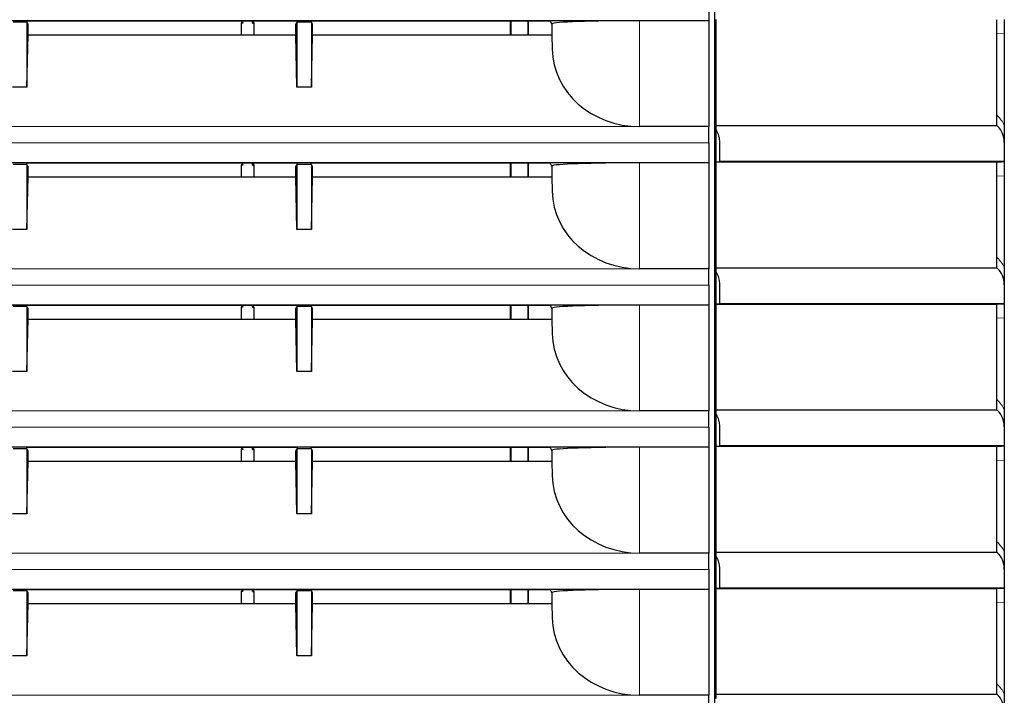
# Model space of a CAD drawing. Header units: millimetres. Extents: x 0 to 1118, y 0 to 864.
# Tile 96 of 117: x 944 to 971, y 465 to 484. Entities that reach past the tile are written whole.
import ezdxf

# ---------------------------------------------------------------- set-up
doc = ezdxf.new("R2010")
doc.units = ezdxf.units.MM

msp = doc.modelspace()

# ---------------------------------------------------------------- linework, layer by layer
at = {"color": 7, "linetype": 'Continuous', "lineweight": 25}
for p, q in [((963.2587, 493.9089), (963.2587, 435.0395)), ((963.1074, 484.0395), (963.1074, 483.4993)), ((924.8644, 483.4993), (963.1074, 483.4993)), ((944.3853, 483.4504), (944.0295, 483.4504)), ((944.402, 483.4837), (944.3853, 483.4504)), ((944.4074, 483.4504), (944.3853, 483.4504)), ((951.8128, 483.4837), (944.402, 483.4837)), ((944.4074, 483.4504), (944.4074, 481.6672)), ((944.4353, 483.3945), (944.4074, 483.4504)), ((944.4353, 483.1079), (944.4353, 483.3945)), ((950.3051, 483.4738), (950.2828, 483.4292)), ((950.2828, 483.4292), (950.2828, 483.1079)), ((950.3274, 483.4292), (950.2828, 483.4292)), ((950.3002, 483.4837), (950.3051, 483.4738)), ((950.3051, 483.4738), (950.3274, 483.4292)), ((950.3274, 483.4292), (950.3274, 483.4837)), ((950.5874, 483.4292), (950.5874, 483.4837)), ((950.6097, 483.4738), (950.5874, 483.4292)), ((950.5874, 483.4292), (950.632, 483.4292)), ((950.6146, 483.4837), (950.6097, 483.4738)), ((950.6097, 483.4738), (950.632, 483.4292)), ((950.632, 483.4292), (950.632, 483.1079)), ((951.7795, 483.3945), (951.8074, 483.4504)), ((951.7795, 483.1079), (951.7795, 483.3945)), ((951.8074, 483.4504), (951.8074, 481.6672)), ((951.8295, 483.4504), (951.8074, 483.4504)), ((951.8128, 483.4837), (951.8295, 483.4504)), ((952.1853, 483.4504), (951.8295, 483.4504)), ((952.202, 483.4837), (952.1853, 483.4504)), ((952.2074, 483.4504), (952.1853, 483.4504)), ((958.7555, 483.4837), (952.202, 483.4837)), ((952.2074, 483.4504), (952.2074, 481.6672)), ((952.2353, 483.3945), (952.2074, 483.4504)), ((952.2353, 483.1079), (952.2353, 483.3945)), ((957.6616, 483.4837), (957.6616, 483.1079)), ((957.6826, 483.1079), (957.6826, 483.4837)), ((958.1406, 483.4837), (958.1406, 483.2368)), ((958.7555, 483.4837), (958.8, 483.3945)), ((958.8, 483.3945), (958.8078, 483.4099)), ((958.8, 483.3945), (958.8, 483.1079)), ((963.1074, 483.4923), (961.2074, 483.4923)), ((963.1074, 483.4923), (963.1074, 483.4993)), ((963.1074, 483.4923), (963.1074, 480.5867)), ((963.3087, 483.5202), (963.3087, 483.5238)), ((963.3087, 480.6139), (963.3087, 483.5202)), ((971.0049, 480.6139), (971.0049, 483.5202)), ((971.2074, 483.5273), (971.2074, 483.1369)), ((944.4074, 481.6672), (944.4353, 483.1079)), ((944.4353, 483.1079), (951.7795, 483.1079)), ((951.8074, 481.6672), (951.7795, 483.1079)), ((952.2074, 481.6672), (952.2353, 483.1079)), ((952.2353, 483.1079), (958.8, 483.1079)), ((958.1406, 483.2368), (958.1406, 483.1079)), ((958.1406, 483.2368), (958.1431, 483.1079)), ((958.8, 483.1079), (958.8078, 482.71)), ((971.2074, 483.1369), (971.2074, 480.6317)), ((944.4074, 481.6672), (944.0074, 481.6672)), ((952.2074, 481.6672), (951.8074, 481.6672)), ((963.3087, 480.4945), (963.3087, 480.6139)), ((971.0227, 480.5967), (971.0049, 480.6139)), ((963.1074, 480.5867), (961.2074, 480.5867)), ((963.1074, 480.5854), (963.1074, 480.5867)), ((963.1074, 480.1395), (963.1074, 480.5854)), ((963.3087, 479.6238), (963.3087, 480.4945)), ((963.1074, 480.1395), (963.1074, 479.5993)), ((963.4068, 480.1675), (963.4044, 480.1675)), ((963.4068, 479.6273), (963.4068, 480.1675)), ((971.1883, 480.1675), (971.2074, 480.1675)), ((971.2074, 480.1675), (971.2074, 479.6273)), ((924.8644, 479.5993), (963.1074, 479.5993)), ((944.3853, 479.5504), (944.0295, 479.5504)), ((944.402, 479.5837), (944.3853, 479.5504)), ((944.4074, 479.5504), (944.3853, 479.5504)), ((951.8128, 479.5837), (944.402, 479.5837)), ((944.4074, 479.5504), (944.4074, 477.7672)), ((944.4353, 479.4945), (944.4074, 479.5504)), ((950.3051, 479.5738), (950.2828, 479.5292)), ((950.2828, 479.5292), (950.2828, 479.2079)), ((950.3274, 479.5292), (950.2828, 479.5292)), ((950.3002, 479.5837), (950.3051, 479.5738)), ((950.3051, 479.5738), (950.3274, 479.5292)), ((950.3274, 479.5292), (950.3274, 479.5837)), ((950.5874, 479.5292), (950.5874, 479.5837)), ((950.6097, 479.5738), (950.5874, 479.5292)), ((950.5874, 479.5292), (950.632, 479.5292)), ((950.6146, 479.5837), (950.6097, 479.5738)), ((950.6097, 479.5738), (950.632, 479.5292)), ((950.632, 479.5292), (950.632, 479.2079)), ((951.7795, 479.4945), (951.8074, 479.5504)), ((951.8074, 479.5504), (951.8074, 477.7672)), ((951.8295, 479.5504), (951.8074, 479.5504)), ((951.8128, 479.5837), (951.8295, 479.5504)), ((952.1853, 479.5504), (951.8295, 479.5504)), ((952.202, 479.5837), (952.1853, 479.5504)), ((952.2074, 479.5504), (952.1853, 479.5504)), ((958.7555, 479.5837), (952.202, 479.5837)), ((952.2074, 479.5504), (952.2074, 477.7672)), ((952.2353, 479.4945), (952.2074, 479.5504)), ((957.6616, 479.5837), (957.6616, 479.2079)), ((957.6826, 479.2079), (957.6826, 479.5837)), ((958.1406, 479.5837), (958.1406, 479.3368)), ((958.7555, 479.5837), (958.8, 479.4945)), ((963.1074, 479.5923), (961.2074, 479.5923)), ((963.1074, 479.5923), (963.1074, 479.5993)), ((963.1074, 479.5923), (963.1074, 476.6867)), ((963.3087, 479.6238), (963.4068, 479.6273)), ((963.3087, 479.6202), (963.3087, 479.6238)), ((963.3087, 476.7139), (963.3087, 479.6202)), ((971.0049, 476.7139), (971.0049, 479.6202)), ((971.1577, 479.6256), (971.2074, 479.6273)), ((971.2074, 479.6273), (971.2074, 479.2369)), ((944.4353, 479.2079), (944.4353, 479.4945)), ((951.7795, 479.2079), (951.7795, 479.4945)), ((952.2353, 479.2079), (952.2353, 479.4945)), ((958.1406, 479.3368), (958.1431, 479.2079)), ((958.1406, 479.3368), (958.1406, 479.2079)), ((958.8, 479.4945), (958.8078, 479.5099)), ((958.8, 479.4945), (958.8, 479.2079)), ((944.4074, 477.7672), (944.4353, 479.2079)), ((944.4353, 479.2079), (951.7795, 479.2079)), ((951.8074, 477.7672), (951.7795, 479.2079)), ((952.2074, 477.7672), (952.2353, 479.2079)), ((952.2353, 479.2079), (958.8, 479.2079)), ((958.8, 479.2079), (958.8078, 478.81)), ((971.2074, 479.2369), (971.2074, 476.7317)), ((944.4074, 477.7672), (944.0074, 477.7672)), ((952.2074, 477.7672), (951.8074, 477.7672)), ((963.1074, 476.6867), (961.2074, 476.6867)), ((963.1074, 476.6854), (963.1074, 476.6867)), ((963.1074, 476.2395), (963.1074, 476.6854)), ((963.3087, 476.5945), (963.3087, 476.7139)), ((963.3087, 475.7238), (963.3087, 476.5945)), ((971.0227, 476.6967), (971.0049, 476.7139)), ((963.1074, 476.2395), (963.1074, 475.6993)), ((963.4068, 476.2675), (963.4044, 476.2675)), ((963.4068, 475.7273), (963.4068, 476.2675)), ((971.1883, 476.2675), (971.2074, 476.2675)), ((971.2074, 476.2675), (971.2074, 475.7273)), ((924.8644, 475.6993), (963.1074, 475.6993)), ((944.3853, 475.6504), (944.0295, 475.6504)), ((944.402, 475.6837), (944.3853, 475.6504)), ((944.4074, 475.6504), (944.3853, 475.6504)), ((951.8128, 475.6837), (944.402, 475.6837)), ((944.4074, 475.6504), (944.4074, 473.8672)), ((944.4353, 475.5945), (944.4074, 475.6504)), ((944.4353, 475.3079), (944.4353, 475.5945)), ((950.3051, 475.6738), (950.2828, 475.6292)), ((950.3274, 475.6292), (950.2828, 475.6292)), ((950.2828, 475.6292), (950.2828, 475.3079)), ((950.3002, 475.6837), (950.3051, 475.6738)), ((950.3051, 475.6738), (950.3274, 475.6292)), ((950.3274, 475.6292), (950.3274, 475.6837)), ((950.5874, 475.6292), (950.5874, 475.6837)), ((950.6097, 475.6738), (950.5874, 475.6292)), ((950.5874, 475.6292), (950.632, 475.6292)), ((950.6146, 475.6837), (950.6097, 475.6738)), ((950.6097, 475.6738), (950.632, 475.6292)), ((950.632, 475.6292), (950.632, 475.3079)), ((951.7795, 475.5945), (951.8074, 475.6504)), ((951.7795, 475.3079), (951.7795, 475.5945)), ((951.8295, 475.6504), (951.8074, 475.6504)), ((951.8074, 475.6504), (951.8074, 473.8672)), ((951.8128, 475.6837), (951.8295, 475.6504)), ((952.1853, 475.6504), (951.8295, 475.6504)), ((952.202, 475.6837), (952.1853, 475.6504)), ((952.2074, 475.6504), (952.1853, 475.6504)), ((958.7555, 475.6837), (952.202, 475.6837)), ((952.2074, 475.6504), (952.2074, 473.8672)), ((952.2353, 475.5945), (952.2074, 475.6504)), ((952.2353, 475.3079), (952.2353, 475.5945)), ((957.6616, 475.6837), (957.6616, 475.3079)), ((957.6826, 475.3079), (957.6826, 475.6837)), ((958.1406, 475.6837), (958.1406, 475.4368)), ((958.7555, 475.6837), (958.8, 475.5945)), ((958.8, 475.5945), (958.8078, 475.6099)), ((958.8, 475.5945), (958.8, 475.3079)), ((963.1074, 475.6923), (961.2074, 475.6923)), ((963.1074, 475.6923), (963.1074, 475.6993)), ((963.1074, 475.6923), (963.1074, 472.7867)), ((963.3087, 475.7238), (963.4068, 475.7273)), ((963.3087, 475.7202), (963.3087, 475.7238)), ((963.3087, 472.8139), (963.3087, 475.7202)), ((971.0049, 472.8139), (971.0049, 475.7202)), ((971.1577, 475.7256), (971.2074, 475.7273)), ((971.2074, 475.7273), (971.2074, 475.3369)), ((944.4074, 473.8672), (944.4353, 475.3079)), ((944.4353, 475.3079), (951.7795, 475.3079)), ((951.8074, 473.8672), (951.7795, 475.3079)), ((952.2074, 473.8672), (952.2353, 475.3079)), ((952.2353, 475.3079), (958.8, 475.3079)), ((958.1406, 475.4368), (958.1431, 475.3079)), ((958.1406, 475.4368), (958.1406, 475.3079)), ((958.8, 475.3079), (958.8078, 474.91)), ((971.2074, 475.3369), (971.2074, 472.8317)), ((944.4074, 473.8672), (944.0074, 473.8672)), ((952.2074, 473.8672), (951.8074, 473.8672)), ((963.1074, 472.7867), (961.2074, 472.7867)), ((963.1074, 472.7854), (963.1074, 472.7867)), ((963.1074, 472.3395), (963.1074, 472.7854)), ((963.3087, 472.6945), (963.3087, 472.8139)), ((971.0227, 472.7967), (971.0049, 472.8139)), ((963.3087, 471.8238), (963.3087, 472.6945)), ((963.1074, 472.3395), (963.1074, 471.7993)), ((963.4068, 472.3675), (963.4044, 472.3675)), ((963.4068, 471.8273), (963.4068, 472.3675)), ((971.1883, 472.3675), (971.2074, 472.3675)), ((971.2074, 472.3675), (971.2074, 471.8273)), ((924.8644, 471.7993), (963.1074, 471.7993)), ((944.3853, 471.7504), (944.0295, 471.7504)), ((944.402, 471.7837), (944.3853, 471.7504)), ((944.4074, 471.7504), (944.3853, 471.7504)), ((951.8128, 471.7837), (944.402, 471.7837)), ((944.4074, 471.7504), (944.4074, 469.9672)), ((944.4353, 471.6945), (944.4074, 471.7504)), ((944.4353, 471.4079), (944.4353, 471.6945)), ((950.3051, 471.7738), (950.2828, 471.7292)), ((950.3274, 471.7292), (950.2828, 471.7292)), ((950.2828, 471.7292), (950.2828, 471.4079)), ((950.3002, 471.7837), (950.3051, 471.7738)), ((950.3051, 471.7738), (950.3274, 471.7292)), ((950.3274, 471.7292), (950.3274, 471.7837)), ((950.5874, 471.7292), (950.5874, 471.7837)), ((950.6097, 471.7738), (950.5874, 471.7292)), ((950.5874, 471.7292), (950.632, 471.7292)), ((950.6146, 471.7837), (950.6097, 471.7738)), ((950.6097, 471.7738), (950.632, 471.7292)), ((950.632, 471.7292), (950.632, 471.4079)), ((951.7795, 471.6945), (951.8074, 471.7504)), ((951.7795, 471.4079), (951.7795, 471.6945)), ((951.8074, 471.7504), (951.8074, 469.9672)), ((951.8295, 471.7504), (951.8074, 471.7504)), ((951.8128, 471.7837), (951.8295, 471.7504)), ((952.1853, 471.7504), (951.8295, 471.7504)), ((952.202, 471.7837), (952.1853, 471.7504)), ((952.2074, 471.7504), (952.1853, 471.7504)), ((958.7555, 471.7837), (952.202, 471.7837)), ((952.2074, 471.7504), (952.2074, 469.9672)), ((952.2353, 471.6945), (952.2074, 471.7504)), ((952.2353, 471.4079), (952.2353, 471.6945)), ((957.6616, 471.7837), (957.6616, 471.4079)), ((957.6826, 471.4079), (957.6826, 471.7837)), ((958.1406, 471.7837), (958.1406, 471.5368)), ((958.7555, 471.7837), (958.8, 471.6945)), ((958.8, 471.6945), (958.8078, 471.7099)), ((958.8, 471.6945), (958.8, 471.4079)), ((963.1074, 471.7923), (961.2074, 471.7923)), ((963.1074, 471.7923), (963.1074, 471.7993)), ((963.1074, 471.7923), (963.1074, 468.8867)), ((963.3087, 471.8238), (963.4068, 471.8273)), ((963.3087, 471.8202), (963.3087, 471.8238)), ((963.3087, 468.9139), (963.3087, 471.8202)), ((971.0049, 468.9139), (971.0049, 471.8202)), ((971.1577, 471.8256), (971.2074, 471.8273)), ((971.2074, 471.8273), (971.2074, 471.4369)), ((958.1406, 471.5368), (958.1406, 471.4079)), ((958.1406, 471.5368), (958.1431, 471.4079)), ((971.2074, 471.4369), (971.2074, 468.9317)), ((944.4074, 469.9672), (944.4353, 471.4079)), ((944.4353, 471.4079), (951.7795, 471.4079)), ((951.8074, 469.9672), (951.7795, 471.4079)), ((952.2074, 469.9672), (952.2353, 471.4079)), ((952.2353, 471.4079), (958.8, 471.4079)), ((958.8, 471.4079), (958.8078, 471.01)), ((944.4074, 469.9672), (944.0074, 469.9672)), ((952.2074, 469.9672), (951.8074, 469.9672)), ((963.1074, 468.8867), (961.2074, 468.8867)), ((963.1074, 468.8854), (963.1074, 468.8867)), ((963.1074, 468.4395), (963.1074, 468.8854)), ((963.3087, 468.7945), (963.3087, 468.9139)), ((963.3087, 467.9238), (963.3087, 468.7945)), ((971.0227, 468.8967), (971.0049, 468.9139)), ((963.4068, 468.4675), (963.4044, 468.4675)), ((963.4068, 467.9273), (963.4068, 468.4675)), ((971.1883, 468.4675), (971.2074, 468.4675)), ((971.2074, 468.4675), (971.2074, 467.9273)), ((963.1074, 468.4395), (963.1074, 467.8993)), ((963.3087, 467.9238), (963.4068, 467.9273)), ((963.3087, 467.9202), (963.3087, 467.9238)), ((963.3087, 465.0139), (963.3087, 467.9202)), ((971.0049, 465.0139), (971.0049, 467.9202)), ((971.1577, 467.9256), (971.2074, 467.9273)), ((971.2074, 467.9273), (971.2074, 467.5369)), ((924.8644, 467.8993), (963.1074, 467.8993)), ((944.3853, 467.8504), (944.0295, 467.8504)), ((944.402, 467.8837), (944.3853, 467.8504)), ((944.4074, 467.8504), (944.3853, 467.8504)), ((951.8128, 467.8837), (944.402, 467.8837)), ((944.4074, 467.8504), (944.4074, 466.0672)), ((944.4353, 467.7945), (944.4074, 467.8504)), ((944.4353, 467.5079), (944.4353, 467.7945)), ((950.3051, 467.8738), (950.2828, 467.8292)), ((950.2828, 467.8292), (950.2828, 467.5079)), ((950.3274, 467.8292), (950.2828, 467.8292)), ((950.3002, 467.8837), (950.3051, 467.8738)), ((950.3051, 467.8738), (950.3274, 467.8292)), ((950.3274, 467.8292), (950.3274, 467.8837)), ((950.5874, 467.8292), (950.5874, 467.8837)), ((950.6097, 467.8738), (950.5874, 467.8292)), ((950.5874, 467.8292), (950.632, 467.8292)), ((950.6146, 467.8837), (950.6097, 467.8738)), ((950.6097, 467.8738), (950.632, 467.8292)), ((950.632, 467.8292), (950.632, 467.5079)), ((951.7795, 467.7945), (951.8074, 467.8504)), ((951.7795, 467.5079), (951.7795, 467.7945)), ((951.8074, 467.8504), (951.8074, 466.0672)), ((951.8295, 467.8504), (951.8074, 467.8504)), ((951.8128, 467.8837), (951.8295, 467.8504)), ((952.1853, 467.8504), (951.8295, 467.8504)), ((952.202, 467.8837), (952.1853, 467.8504)), ((952.2074, 467.8504), (952.1853, 467.8504)), ((958.7555, 467.8837), (952.202, 467.8837)), ((952.2074, 467.8504), (952.2074, 466.0672)), ((952.2353, 467.7945), (952.2074, 467.8504)), ((952.2353, 467.5079), (952.2353, 467.7945)), ((957.6616, 467.8837), (957.6616, 467.5079)), ((957.6826, 467.5079), (957.6826, 467.8837)), ((958.1406, 467.8837), (958.1406, 467.6368)), ((958.7555, 467.8837), (958.8, 467.7945)), ((958.8, 467.7945), (958.8078, 467.8099)), ((958.8, 467.7945), (958.8, 467.5079)), ((963.1074, 467.8923), (961.2074, 467.8923)), ((963.1074, 467.8923), (963.1074, 467.8993)), ((963.1074, 467.8923), (963.1074, 464.9867)), ((944.4074, 466.0672), (944.4353, 467.5079)), ((944.4353, 467.5079), (951.7795, 467.5079)), ((951.8074, 466.0672), (951.7795, 467.5079)), ((952.2074, 466.0672), (952.2353, 467.5079)), ((952.2353, 467.5079), (958.8, 467.5079)), ((958.1406, 467.6368), (958.1431, 467.5079)), ((958.1406, 467.6368), (958.1406, 467.5079)), ((958.8, 467.5079), (958.8078, 467.11)), ((971.2074, 467.5369), (971.2074, 465.0317)), ((944.4074, 466.0672), (944.0074, 466.0672)), ((952.2074, 466.0672), (951.8074, 466.0672)), ((963.1074, 464.9867), (961.2074, 464.9867)), ((963.1074, 464.9854), (963.1074, 464.9867)), ((963.1074, 464.5395), (963.1074, 464.9854)), ((963.3087, 464.8945), (963.3087, 465.0139)), ((971.0227, 464.9967), (971.0049, 465.0139))]:
    msp.add_line(p, q, dxfattribs=at)
at = {"color": 7, "linetype": 'Continuous', "lineweight": 18}
for p, q in [((958.1615, 483.4837), (958.1615, 483.1079)), ((958.8078, 483.4099), (958.8078, 482.71)), ((961.2074, 483.4923), (961.2074, 480.5867)), ((971.2074, 483.1369), (971.0049, 483.1299)), ((971.0049, 480.8969), (971.0178, 480.8845)), ((924.9585, 480.5854), (963.1074, 480.5854)), ((924.8644, 480.1395), (963.1074, 480.1395)), ((958.1615, 479.5837), (958.1615, 479.2079)), ((961.2074, 479.5923), (961.2074, 476.6867)), ((958.8078, 479.5099), (958.8078, 478.81)), ((971.2074, 479.2369), (971.0049, 479.2299)), ((971.0049, 476.9969), (971.0178, 476.9845)), ((924.9585, 476.6854), (963.1074, 476.6854)), ((924.8644, 476.2395), (963.1074, 476.2395)), ((958.1615, 475.6837), (958.1615, 475.3079)), ((958.8078, 475.6099), (958.8078, 474.91)), ((961.2074, 475.6923), (961.2074, 472.7867)), ((971.2074, 475.3369), (971.0049, 475.3299)), ((971.0049, 473.0969), (971.0178, 473.0845)), ((924.9585, 472.7854), (963.1074, 472.7854)), ((924.8644, 472.3395), (963.1074, 472.3395)), ((958.1615, 471.7837), (958.1615, 471.4079)), ((958.8078, 471.7099), (958.8078, 471.01)), ((961.2074, 471.7923), (961.2074, 468.8867)), ((971.2074, 471.4369), (971.0049, 471.4299)), ((971.0049, 469.1969), (971.0178, 469.1845)), ((924.9585, 468.8854), (963.1074, 468.8854)), ((924.8644, 468.4395), (963.1074, 468.4395)), ((958.1615, 467.8837), (958.1615, 467.5079)), ((958.8078, 467.8099), (958.8078, 467.11)), ((961.2074, 467.8923), (961.2074, 464.9867)), ((971.2074, 467.5369), (971.0049, 467.5299)), ((971.0049, 465.2969), (971.0178, 465.2845)), ((924.9585, 464.9854), (963.1074, 464.9854))]:
    msp.add_line(p, q, dxfattribs=at)
for centre, radius, start, end in [((971.472, 480.6649), 0.5045, 154.19901, 157.7822), ((970.3254, 480.1675), 0.9967, 27.75884, 46), ((971.1187, 480.696), 0.138, 214.50233, 225.96979), ((971.472, 476.7649), 0.5045, 154.19901, 157.7822), ((970.3254, 476.2675), 0.9967, 27.75884, 46), ((971.1187, 476.796), 0.138, 214.50233, 225.96979), ((971.472, 472.8649), 0.5045, 154.19901, 157.7822), ((970.3254, 472.3675), 0.9967, 27.75884, 46), ((971.1187, 472.896), 0.138, 214.50233, 225.96979), ((971.472, 468.9649), 0.5045, 154.19901, 157.7822), ((970.3254, 468.4675), 0.9967, 27.75884, 46), ((971.1187, 468.996), 0.138, 214.50233, 225.96979), ((971.472, 465.0649), 0.5045, 154.19901, 157.7822), ((970.3254, 464.5675), 0.9967, 27.75884, 46), ((971.1187, 465.096), 0.138, 214.50233, 225.96979)]:
    msp.add_arc(centre, radius, start, end, dxfattribs=at)
at = {"color": 7, "linetype": 'Continuous', "lineweight": 25}
for centre, start in [((970.6083, 480.1675), 360), ((970.6083, 476.2675), 360), ((970.6083, 472.3675), 360), ((970.6083, 468.4675), 360), ((970.6083, 464.5675), 0)]:
    msp.add_arc(centre, 0.5967, start, 46, dxfattribs=at)
for centre, ratio, start_param, end_param in [((961.2074, 483.4085), 0.0349208, 1.5707963, 3.1241394), ((961.2074, 482.7477), 0.900404, 3.1590459, 4.712389), ((961.2074, 479.5085), 0.0349208, 1.5707963, 3.1241394), ((961.2074, 478.8477), 0.900404, 3.1590459, 4.712389), ((961.2074, 475.6085), 0.0349208, 1.5707963, 3.1241394), ((961.2074, 474.9477), 0.900404, 3.1590459, 4.712389), ((961.2074, 471.7085), 0.0349208, 1.5707963, 3.1241394), ((961.2074, 471.0477), 0.900404, 3.1590459, 4.712389), ((961.2074, 467.8085), 0.0349208, 1.5707963, 3.1241394), ((961.2074, 467.1477), 0.900404, 3.1590459, 4.712389)]:
    msp.add_ellipse(centre, major_axis=(2.4, 0), ratio=ratio, start_param=start_param, end_param=end_param, dxfattribs=at)
for points, knots in [([(963.3087, 480.6139), (963.7314, 480.6139), (964.5986, 480.6139), (965.89, 480.6139), (967.1467, 480.6139), (968.3071, 480.6139), (969.2975, 480.6139), (970.0769, 480.6139), (970.6213, 480.6139), (970.9453, 480.6139), (970.9854, 480.6139), (971.0049, 480.6139)], [0, 0, 0, 0, 0.10451012, 0.2144281, 0.32882677, 0.44590128, 0.5637328, 0.67851126, 0.79037848, 0.89787522, 1, 1, 1, 1]), ([(971.2074, 480.6317), (971.2074, 480.5434), (971.2074, 480.4183), (971.2074, 480.2775), (971.2074, 480.2128), (971.2074, 480.1761), (971.2074, 480.1675)], [0, 0, 0, 0, 0.5448763, 0.7719321, 0.9466765, 1, 1, 1, 1]), ([(963.4044, 480.1675), (963.4015, 480.2115), (963.3951, 480.3105), (963.3536, 480.4201), (963.3186, 480.4781), (963.3087, 480.4945)], [0, 0, 0, 0, 0.364708, 0.8211553, 1, 1, 1, 1]), ([(963.3087, 479.6202), (963.7314, 479.6202), (964.5986, 479.6202), (965.89, 479.6202), (967.1467, 479.6202), (968.3071, 479.6202), (969.2975, 479.6202), (970.0769, 479.6202), (970.6213, 479.6202), (970.9453, 479.6202), (970.9854, 479.6202), (971.0049, 479.6202)], [0, 0, 0, 0, 0.10451012, 0.2144281, 0.32882677, 0.44590128, 0.5637328, 0.67851126, 0.79037848, 0.89787522, 1, 1, 1, 1]), ([(971.2074, 479.6273), (971.1951, 479.6273), (971.1702, 479.6273), (970.9495, 479.6273), (970.5433, 479.6273), (969.898, 479.6274), (969.0693, 479.6273), (968.0788, 479.6274), (966.9435, 479.6273), (965.759, 479.6273), (964.5655, 479.6273), (963.7958, 479.6273), (963.4068, 479.6273)], [0, 0, 0, 0, 0.0817577, 0.1648554, 0.2724004, 0.3799285, 0.4874355, 0.5949253, 0.7024037, 0.8129992, 0.9055187, 1, 1, 1, 1]), ([(970.8737, 479.6202), (970.9376, 479.6211), (971.0638, 479.6229), (971.1266, 479.6247), (971.1577, 479.6256)], [0, 0, 0, 0, 0.5058187, 1, 1, 1, 1]), ([(963.3087, 476.7139), (963.7314, 476.7139), (964.5986, 476.7139), (965.89, 476.7139), (967.1467, 476.7139), (968.3071, 476.7139), (969.2975, 476.7139), (970.0769, 476.7139), (970.6213, 476.7139), (970.9453, 476.7139), (970.9854, 476.7139), (971.0049, 476.7139)], [0, 0, 0, 0, 0.1045101, 0.2144281, 0.3288268, 0.4459013, 0.5637328, 0.6785113, 0.7903785, 0.8978752, 1, 1, 1, 1]), ([(963.4044, 476.2675), (963.4015, 476.3115), (963.3951, 476.4105), (963.3536, 476.5201), (963.3186, 476.5781), (963.3087, 476.5945)], [0, 0, 0, 0, 0.36470798, 0.8211553, 1, 1, 1, 1]), ([(971.2074, 476.7317), (971.2074, 476.6434), (971.2074, 476.5183), (971.2074, 476.3775), (971.2074, 476.3128), (971.2074, 476.2761), (971.2074, 476.2675)], [0, 0, 0, 0, 0.5448763, 0.7719321, 0.9466765, 1, 1, 1, 1]), ([(963.3087, 475.7202), (963.7314, 475.7202), (964.5986, 475.7202), (965.89, 475.7202), (967.1467, 475.7202), (968.3071, 475.7202), (969.2975, 475.7202), (970.0769, 475.7202), (970.6213, 475.7202), (970.9453, 475.7202), (970.9854, 475.7202), (971.0049, 475.7202)], [0, 0, 0, 0, 0.1045101, 0.2144281, 0.3288268, 0.4459013, 0.5637328, 0.6785113, 0.7903785, 0.8978752, 1, 1, 1, 1]), ([(971.2074, 475.7273), (971.1951, 475.7273), (971.1702, 475.7273), (970.9495, 475.7273), (970.5433, 475.7273), (969.898, 475.7274), (969.0693, 475.7273), (968.0788, 475.7274), (966.9435, 475.7273), (965.759, 475.7273), (964.5655, 475.7273), (963.7958, 475.7273), (963.4068, 475.7273)], [0, 0, 0, 0, 0.0817577, 0.1648554, 0.2724004, 0.3799285, 0.4874355, 0.5949253, 0.7024037, 0.8129992, 0.9055187, 1, 1, 1, 1]), ([(970.8737, 475.7202), (970.9376, 475.7211), (971.0638, 475.7229), (971.1266, 475.7247), (971.1577, 475.7256)], [0, 0, 0, 0, 0.5058187, 1, 1, 1, 1]), ([(963.3087, 472.8139), (963.7314, 472.8139), (964.5986, 472.8139), (965.89, 472.8139), (967.1467, 472.8139), (968.3071, 472.8139), (969.2975, 472.8139), (970.0769, 472.8139), (970.6213, 472.8139), (970.9453, 472.8139), (970.9854, 472.8139), (971.0049, 472.8139)], [0, 0, 0, 0, 0.1045101, 0.2144281, 0.3288268, 0.4459013, 0.5637328, 0.6785113, 0.7903785, 0.8978752, 1, 1, 1, 1]), ([(971.2074, 472.8317), (971.2074, 472.7434), (971.2074, 472.6183), (971.2074, 472.4775), (971.2074, 472.4128), (971.2074, 472.3761), (971.2074, 472.3675)], [0, 0, 0, 0, 0.5448763, 0.7719321, 0.9466765, 1, 1, 1, 1]), ([(963.4044, 472.3675), (963.4015, 472.4115), (963.3951, 472.5105), (963.3536, 472.6201), (963.3186, 472.6781), (963.3087, 472.6945)], [0, 0, 0, 0, 0.364708, 0.8211553, 1, 1, 1, 1]), ([(963.3087, 471.8202), (963.7314, 471.8202), (964.5986, 471.8202), (965.89, 471.8202), (967.1467, 471.8202), (968.3071, 471.8202), (969.2975, 471.8202), (970.0769, 471.8202), (970.6213, 471.8202), (970.9453, 471.8202), (970.9854, 471.8202), (971.0049, 471.8202)], [0, 0, 0, 0, 0.10451012, 0.2144281, 0.32882677, 0.44590128, 0.5637328, 0.67851126, 0.79037848, 0.89787522, 1, 1, 1, 1]), ([(971.2074, 471.8273), (971.1951, 471.8273), (971.1702, 471.8273), (970.9495, 471.8273), (970.5433, 471.8273), (969.898, 471.8274), (969.0693, 471.8273), (968.0788, 471.8274), (966.9435, 471.8273), (965.759, 471.8273), (964.5655, 471.8273), (963.7958, 471.8273), (963.4068, 471.8273)], [0, 0, 0, 0, 0.08175772, 0.16485545, 0.27240037, 0.37992852, 0.48743549, 0.59492527, 0.70240374, 0.8129992, 0.90551874, 1, 1, 1, 1]), ([(970.8737, 471.8202), (970.9376, 471.8211), (971.0638, 471.8229), (971.1266, 471.8247), (971.1577, 471.8256)], [0, 0, 0, 0, 0.50581871, 1, 1, 1, 1]), ([(963.3087, 468.9139), (963.7314, 468.9139), (964.5986, 468.9139), (965.89, 468.9139), (967.1467, 468.9139), (968.3071, 468.9139), (969.2975, 468.9139), (970.0769, 468.9139), (970.6213, 468.9139), (970.9453, 468.9139), (970.9854, 468.9139), (971.0049, 468.9139)], [0, 0, 0, 0, 0.1045101, 0.2144281, 0.3288268, 0.4459013, 0.5637328, 0.6785113, 0.7903785, 0.8978752, 1, 1, 1, 1]), ([(963.4044, 468.4675), (963.4015, 468.5115), (963.3951, 468.6105), (963.3536, 468.7201), (963.3186, 468.7781), (963.3087, 468.7945)], [0, 0, 0, 0, 0.36470798, 0.8211553, 1, 1, 1, 1]), ([(971.2074, 468.9317), (971.2074, 468.8434), (971.2074, 468.7183), (971.2074, 468.5775), (971.2074, 468.5128), (971.2074, 468.4761), (971.2074, 468.4675)], [0, 0, 0, 0, 0.5448763, 0.7719321, 0.9466765, 1, 1, 1, 1]), ([(963.3087, 467.9202), (963.7314, 467.9202), (964.5986, 467.9202), (965.89, 467.9202), (967.1467, 467.9202), (968.3071, 467.9202), (969.2975, 467.9202), (970.0769, 467.9202), (970.6213, 467.9202), (970.9453, 467.9202), (970.9854, 467.9202), (971.0049, 467.9202)], [0, 0, 0, 0, 0.1045101, 0.2144281, 0.3288268, 0.4459013, 0.5637328, 0.6785113, 0.7903785, 0.8978752, 1, 1, 1, 1]), ([(971.2074, 467.9273), (971.1951, 467.9273), (971.1702, 467.9273), (970.9495, 467.9273), (970.5433, 467.9273), (969.898, 467.9274), (969.0693, 467.9273), (968.0788, 467.9274), (966.9435, 467.9273), (965.759, 467.9273), (964.5655, 467.9273), (963.7958, 467.9273), (963.4068, 467.9273)], [0, 0, 0, 0, 0.0817577, 0.1648554, 0.2724004, 0.3799285, 0.4874355, 0.5949253, 0.7024037, 0.8129992, 0.9055187, 1, 1, 1, 1]), ([(970.8737, 467.9202), (970.9376, 467.9211), (971.0638, 467.9229), (971.1266, 467.9247), (971.1577, 467.9256)], [0, 0, 0, 0, 0.50581871, 1, 1, 1, 1]), ([(963.3087, 465.0139), (963.7314, 465.0139), (964.5986, 465.0139), (965.89, 465.0139), (967.1467, 465.0139), (968.3071, 465.0139), (969.2975, 465.0139), (970.0769, 465.0139), (970.6213, 465.0139), (970.9453, 465.0139), (970.9854, 465.0139), (971.0049, 465.0139)], [0, 0, 0, 0, 0.10451012, 0.2144281, 0.32882677, 0.44590128, 0.5637328, 0.67851126, 0.79037848, 0.89787522, 1, 1, 1, 1]), ([(971.2074, 465.0317), (971.2074, 464.9434), (971.2074, 464.8183), (971.2074, 464.6775), (971.2074, 464.6128), (971.2074, 464.5761), (971.2074, 464.5675)], [0, 0, 0, 0, 0.5448763, 0.7719321, 0.9466765, 1, 1, 1, 1])]:
    msp.add_open_spline(points, degree=3, knots=knots, dxfattribs=at)

doc.saveas('drawing.dxf')
